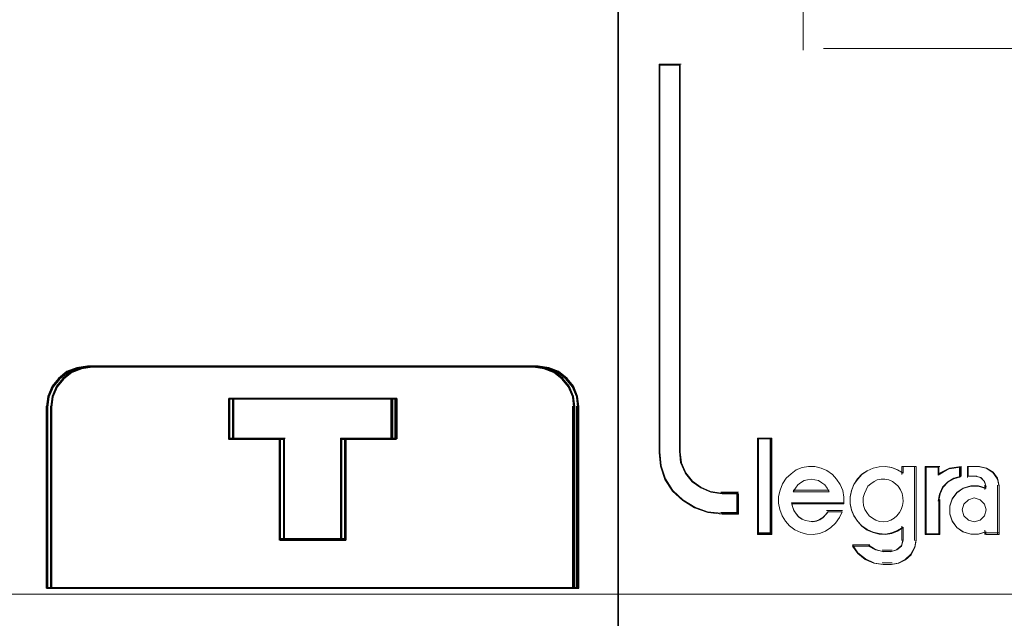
# Model space of a CAD drawing. Header units: centimetres. Extents: x -65222 to -44487, y -149615 to -110728.
# Tile 52 of 98: x -46072 to -46047, y -124473 to -124458. Entities that reach past the tile are written whole.
import ezdxf

# ---------------------------------------------------------------- set-up
doc = ezdxf.new("R2010")
doc.units = ezdxf.units.CM
doc.layers.add('ZRE Tablice', color=7, linetype='Continuous', lineweight=13)
doc.styles.add('CP_ATTR', font='arial.ttf')

# ---------------------------------------------------------------- blocks, each defined once
blk = doc.blocks.new('G$C0389C227')
at = {"layer": 'ZRE Tablice'}
blk.add_line((35.93, 0), (35.914, -81.539), dxfattribs=at)
at = {"layer": 'ZRE Tablice', "lineweight": -3}
for p, q in [((22.332, -57.781), (22.126, -57.947)), ((22.332, -57.781), (22.126, -57.947)), ((22.352, -57.786), (22.137, -57.958)), ((22.432, -57.781), (22.226, -57.947)), ((22.432, -57.781), (22.226, -57.947)), ((22.452, -57.786), (22.237, -57.958)), ((22.572, -57.687), (22.332, -57.781)), ((22.572, -57.687), (22.332, -57.781)), ((22.59, -57.708), (22.351, -57.802)), ((22.601, -57.689), (22.352, -57.786)), ((22.672, -57.687), (22.432, -57.781)), ((22.672, -57.687), (22.432, -57.781)), ((22.69, -57.708), (22.451, -57.802)), ((22.701, -57.689), (22.452, -57.786)), ((22.834, -57.648), (22.572, -57.687)), ((22.834, -57.648), (22.572, -57.687)), ((22.851, -57.67), (22.59, -57.708)), ((22.873, -57.648), (22.601, -57.689)), ((22.934, -57.648), (22.672, -57.687)), ((22.934, -57.648), (22.672, -57.687)), ((22.951, -57.67), (22.69, -57.708)), ((22.973, -57.648), (22.701, -57.689)), ((22.83, -57.648), (33.858, -57.648)), ((33.855, -57.648), (22.834, -57.648)), ((33.855, -57.648), (22.834, -57.648)), ((33.836, -57.67), (22.851, -57.67)), ((22.93, -57.648), (33.958, -57.648)), ((33.955, -57.648), (22.934, -57.648)), ((33.955, -57.648), (22.934, -57.648)), ((33.936, -57.67), (22.951, -57.67)), ((34.086, -57.689), (33.813, -57.648)), ((34.097, -57.708), (33.836, -57.67)), ((34.117, -57.687), (33.855, -57.648)), ((34.117, -57.687), (33.855, -57.648)), ((34.186, -57.689), (33.913, -57.648)), ((34.197, -57.708), (33.936, -57.67)), ((34.217, -57.687), (33.955, -57.648)), ((34.217, -57.687), (33.955, -57.648)), ((34.336, -57.786), (34.086, -57.689)), ((34.336, -57.802), (34.097, -57.708)), ((34.356, -57.781), (34.117, -57.687)), ((34.356, -57.781), (34.117, -57.687)), ((34.436, -57.786), (34.186, -57.689)), ((34.436, -57.802), (34.197, -57.708)), ((34.456, -57.781), (34.217, -57.687)), ((34.456, -57.781), (34.217, -57.687)), ((34.551, -57.958), (34.336, -57.786)), ((34.563, -57.947), (34.356, -57.781)), ((34.563, -57.947), (34.356, -57.781)), ((34.651, -57.958), (34.436, -57.786)), ((34.663, -57.947), (34.456, -57.781)), ((34.663, -57.947), (34.456, -57.781)), ((22.126, -57.947), (21.97, -58.141)), ((22.126, -57.947), (21.97, -58.141)), ((22.137, -57.958), (21.975, -58.159)), ((22.145, -57.966), (21.989, -58.159)), ((22.226, -57.947), (22.07, -58.141)), ((22.226, -57.947), (22.07, -58.141)), ((22.237, -57.958), (22.075, -58.159)), ((22.245, -57.966), (22.089, -58.159)), ((22.351, -57.802), (22.145, -57.966)), ((22.451, -57.802), (22.245, -57.966)), ((34.542, -57.966), (34.336, -57.802)), ((34.642, -57.966), (34.436, -57.802)), ((34.698, -58.159), (34.542, -57.966)), ((34.713, -58.159), (34.551, -57.958)), ((34.719, -58.141), (34.563, -57.947)), ((34.719, -58.141), (34.563, -57.947)), ((34.798, -58.159), (34.642, -57.966)), ((34.813, -58.159), (34.651, -57.958)), ((34.819, -58.141), (34.663, -57.947)), ((34.819, -58.141), (34.663, -57.947)), ((21.97, -58.141), (21.864, -58.39)), ((21.97, -58.141), (21.864, -58.39)), ((21.975, -58.159), (21.865, -58.416)), ((21.989, -58.159), (21.884, -58.406)), ((22.07, -58.141), (21.964, -58.39)), ((22.07, -58.141), (21.964, -58.39)), ((22.075, -58.159), (21.965, -58.416)), ((22.089, -58.159), (21.984, -58.406)), ((34.803, -58.406), (34.698, -58.159)), ((34.823, -58.416), (34.713, -58.159)), ((34.825, -58.39), (34.719, -58.141)), ((34.825, -58.39), (34.719, -58.141)), ((34.903, -58.406), (34.798, -58.159)), ((34.923, -58.416), (34.813, -58.159)), ((34.925, -58.39), (34.819, -58.141)), ((34.925, -58.39), (34.819, -58.141)), ((21.864, -58.39), (21.831, -58.638)), ((21.864, -58.39), (21.831, -58.638)), ((21.865, -58.416), (21.831, -58.674)), ((21.884, -58.406), (21.85, -58.653)), ((21.964, -58.39), (21.931, -58.638)), ((21.964, -58.39), (21.931, -58.638)), ((21.965, -58.416), (21.931, -58.674)), ((21.984, -58.406), (21.95, -58.653)), ((30.363, -58.44), (26.32, -58.44)), ((26.32, -58.44), (26.32, -59.434)), ((30.363, -58.44), (26.32, -58.44)), ((26.32, -58.44), (26.32, -59.434)), ((26.32, -59.434), (26.32, -58.44)), ((26.32, -58.44), (30.363, -58.44)), ((26.32, -59.434), (26.32, -58.44)), ((26.32, -58.44), (30.363, -58.44)), ((26.32, -58.44), (26.32, -59.464)), ((26.32, -58.44), (30.363, -58.44)), ((30.342, -58.46), (26.34, -58.46)), ((26.34, -58.46), (26.34, -59.442)), ((30.342, -58.46), (26.34, -58.46)), ((26.34, -58.46), (26.34, -59.442)), ((30.463, -58.44), (26.42, -58.44)), ((26.42, -58.44), (26.42, -59.434)), ((30.463, -58.44), (26.42, -58.44)), ((26.42, -58.44), (26.42, -59.434)), ((26.42, -59.434), (26.42, -58.44)), ((26.42, -58.44), (30.463, -58.44)), ((26.42, -59.434), (26.42, -58.44)), ((26.42, -58.44), (30.463, -58.44)), ((26.42, -58.44), (26.42, -59.464)), ((26.42, -58.44), (30.463, -58.44)), ((30.442, -58.46), (26.44, -58.46)), ((26.44, -58.46), (26.44, -59.442)), ((30.442, -58.46), (26.44, -58.46)), ((26.44, -58.46), (26.44, -59.442)), ((30.318, -58.44), (30.318, -59.464)), ((30.342, -59.442), (30.342, -58.46)), ((30.342, -59.442), (30.342, -58.46)), ((30.363, -59.434), (30.363, -58.44)), ((30.363, -59.434), (30.363, -58.44)), ((30.363, -58.44), (30.363, -59.434)), ((30.363, -58.44), (30.363, -59.434)), ((30.418, -58.44), (30.418, -59.464)), ((30.442, -59.442), (30.442, -58.46)), ((30.442, -59.442), (30.442, -58.46)), ((30.463, -59.434), (30.463, -58.44)), ((30.463, -59.434), (30.463, -58.44)), ((30.463, -58.44), (30.463, -59.434)), ((30.463, -58.44), (30.463, -59.434)), ((34.831, -58.653), (34.803, -58.406)), ((34.853, -58.674), (34.823, -58.416)), ((34.853, -58.638), (34.825, -58.39)), ((34.853, -58.638), (34.825, -58.39)), ((34.931, -58.653), (34.903, -58.406)), ((34.953, -58.674), (34.923, -58.416)), ((34.953, -58.638), (34.925, -58.39)), ((34.953, -58.638), (34.925, -58.39)), ((21.831, -63.119), (21.831, -58.631)), ((21.831, -58.638), (21.831, -63.119)), ((21.831, -58.638), (21.831, -63.119)), ((21.85, -58.653), (21.85, -63.099)), ((21.931, -63.119), (21.931, -58.631)), ((21.931, -58.638), (21.931, -63.119)), ((21.931, -58.638), (21.931, -63.119)), ((21.95, -58.653), (21.95, -63.099)), ((34.808, -63.119), (34.808, -58.631)), ((34.831, -63.099), (34.831, -58.653)), ((34.853, -63.119), (34.853, -58.638)), ((34.853, -63.119), (34.853, -58.638)), ((34.908, -63.119), (34.908, -58.631)), ((34.931, -63.099), (34.931, -58.653)), ((34.953, -63.119), (34.953, -58.638)), ((34.953, -63.119), (34.953, -58.638)), ((26.32, -59.421), (27.613, -59.421)), ((26.32, -59.434), (27.583, -59.434)), ((26.32, -59.434), (27.583, -59.434)), ((27.583, -59.434), (26.32, -59.434)), ((27.583, -59.434), (26.32, -59.434)), ((26.34, -59.442), (27.59, -59.442)), ((26.34, -59.442), (27.59, -59.442)), ((26.42, -59.421), (27.713, -59.421)), ((26.42, -59.434), (27.683, -59.434)), ((26.42, -59.434), (27.683, -59.434)), ((27.683, -59.434), (26.42, -59.434)), ((27.683, -59.434), (26.42, -59.434)), ((26.44, -59.442), (27.69, -59.442)), ((26.44, -59.442), (27.69, -59.442)), ((27.568, -59.421), (27.568, -61.94)), ((27.583, -59.434), (27.583, -61.94)), ((27.583, -59.434), (27.583, -61.94)), ((27.583, -61.94), (27.583, -59.434)), ((27.583, -61.94), (27.583, -59.434)), ((27.59, -59.442), (27.59, -61.918)), ((27.59, -59.442), (27.59, -61.918)), ((27.668, -59.421), (27.668, -61.94)), ((27.683, -59.434), (27.683, -61.94)), ((27.683, -59.434), (27.683, -61.94)), ((27.683, -61.94), (27.683, -59.434)), ((27.683, -61.94), (27.683, -59.434)), ((27.69, -59.442), (27.69, -61.918)), ((27.69, -59.442), (27.69, -61.918)), ((29.075, -59.421), (29.075, -61.94)), ((29.075, -59.421), (30.363, -59.421)), ((29.097, -61.918), (29.097, -59.442)), ((29.097, -59.442), (30.342, -59.442)), ((29.097, -61.918), (29.097, -59.442)), ((29.097, -59.442), (30.342, -59.442)), ((29.105, -61.94), (29.105, -59.434)), ((29.105, -59.434), (30.363, -59.434)), ((29.105, -61.94), (29.105, -59.434)), ((29.105, -59.434), (30.363, -59.434)), ((29.105, -59.434), (29.105, -61.94)), ((30.363, -59.434), (29.105, -59.434)), ((29.105, -59.434), (29.105, -61.94)), ((30.363, -59.434), (29.105, -59.434)), ((29.175, -59.421), (29.175, -61.94)), ((29.175, -59.421), (30.463, -59.421)), ((29.197, -61.918), (29.197, -59.442)), ((29.197, -59.442), (30.442, -59.442)), ((29.197, -61.918), (29.197, -59.442)), ((29.197, -59.442), (30.442, -59.442)), ((29.205, -61.94), (29.205, -59.434)), ((29.205, -59.434), (30.463, -59.434)), ((29.205, -61.94), (29.205, -59.434)), ((29.205, -59.434), (30.463, -59.434)), ((29.205, -59.434), (29.205, -61.94)), ((30.463, -59.434), (29.205, -59.434)), ((29.205, -59.434), (29.205, -61.94)), ((30.463, -59.434), (29.205, -59.434)), ((27.568, -61.896), (29.118, -61.896)), ((27.668, -61.896), (29.218, -61.896)), ((27.583, -61.94), (29.105, -61.94)), ((27.583, -61.94), (29.105, -61.94)), ((29.105, -61.94), (27.583, -61.94)), ((29.105, -61.94), (27.583, -61.94)), ((27.59, -61.918), (29.097, -61.918)), ((27.59, -61.918), (29.097, -61.918)), ((27.683, -61.94), (29.205, -61.94)), ((27.683, -61.94), (29.205, -61.94)), ((29.205, -61.94), (27.683, -61.94)), ((29.205, -61.94), (27.683, -61.94)), ((27.69, -61.918), (29.197, -61.918)), ((27.69, -61.918), (29.197, -61.918)), ((21.831, -63.119), (34.853, -63.119)), ((21.831, -63.119), (34.853, -63.119)), ((21.85, -63.099), (34.831, -63.099)), ((21.931, -63.119), (34.953, -63.119)), ((21.931, -63.119), (34.953, -63.119)), ((21.95, -63.099), (34.931, -63.099))]:
    blk.add_line(p, q, dxfattribs=at)
blk = doc.blocks.new('G$CF23F35C7')
at = {"layer": 'ZRE Tablice'}
for points in [[(18.323, 0), (0, 0), (0, -83.408), (18.323, -83.408), (18.323, 0)], [(18.323, 0), (0, 0), (0, -83.408), (18.323, -83.408), (18.323, 0)], [(18.302, -0.019), (0.019, -0.019), (0.019, -83.389), (18.302, -83.389), (18.302, -0.019)], [(2.983, -61.312), (2.983, -60.813), (2.573, -60.813), (2.296, -60.774), (2.053, -60.667), (1.839, -60.515), (1.672, -60.308), (1.562, -60.061), (1.533, -59.792), (1.533, -50.221), (1.02, -50.221), (1.02, -59.792), (1.054, -60.134), (1.164, -60.459), (1.349, -60.745), (1.603, -60.981), (1.897, -61.161), (2.22, -61.273), (2.573, -61.312), (2.983, -61.312)], [(2.983, -61.312), (2.983, -60.813), (2.573, -60.813), (2.296, -60.774), (2.053, -60.667), (1.839, -60.515), (1.672, -60.308), (1.562, -60.061), (1.533, -59.792), (1.533, -50.221), (1.02, -50.221), (1.02, -59.792), (1.054, -60.134), (1.164, -60.459), (1.349, -60.745), (1.603, -60.981), (1.897, -61.161), (2.22, -61.273), (2.573, -61.312), (2.983, -61.312)], [(2.964, -61.293), (2.964, -60.795), (2.562, -60.795), (2.29, -60.756), (2.052, -60.65), (1.843, -60.499), (1.678, -60.292), (1.571, -60.046), (1.542, -59.778), (1.542, -50.241), (1.039, -50.241), (1.039, -59.778), (1.073, -60.119), (1.18, -60.443), (1.361, -60.728), (1.61, -60.963), (1.899, -61.142), (2.216, -61.254), (2.562, -61.293), (2.964, -61.293)], [(3.803, -61.816), (3.803, -59.438), (3.451, -59.438), (3.451, -61.816), (3.803, -61.816)], [(3.784, -61.797), (3.784, -59.457), (3.47, -59.457), (3.47, -61.797), (3.784, -61.797)], [(3.967, -61.043), (3.996, -61.197), (4.053, -61.352), (4.135, -61.484), (4.239, -61.604), (4.366, -61.702), (4.517, -61.77), (4.662, -61.805), (4.819, -61.816), (4.975, -61.788), (5.126, -61.73), (5.259, -61.644), (5.369, -61.535), (5.468, -61.398), (5.537, -61.255), (5.184, -61.255), (5.126, -61.329), (5.056, -61.398), (4.975, -61.449), (4.9, -61.478), (4.813, -61.495), (4.72, -61.484), (4.633, -61.467), (4.546, -61.438), (4.465, -61.381), (4.407, -61.312), (4.349, -61.232), (4.32, -61.146), (4.291, -61.06), (5.578, -61.06), (5.578, -60.894), (5.549, -60.728), (5.485, -60.584), (5.398, -60.447), (5.294, -60.332), (5.155, -60.235), (5.016, -60.177), (4.859, -60.137), (4.703, -60.137), (4.546, -60.166), (4.401, -60.223), (4.274, -60.321), (4.152, -60.43), (4.065, -60.567), (4.007, -60.722), (3.967, -60.877), (3.967, -61.043)], [(5.824, -60.581), (5.766, -60.734), (5.737, -60.888), (5.737, -61.053), (5.766, -61.206), (5.824, -61.348), (5.917, -61.485), (6.021, -61.598), (6.149, -61.695), (6.299, -61.757), (6.444, -61.792), (6.601, -61.803), (6.752, -61.775), (6.897, -61.718), (7.036, -61.632), (7.036, -61.956), (6.995, -62.099), (6.885, -62.195), (6.752, -62.235), (6.543, -62.235), (6.357, -62.195), (6.189, -62.099), (5.789, -62.099), (5.923, -62.286), (6.102, -62.428), (6.317, -62.525), (6.543, -62.553), (6.752, -62.553), (6.937, -62.525), (7.099, -62.44), (7.239, -62.315), (7.326, -62.138), (7.36, -61.956), (7.36, -60.137), (7.036, -60.137), (7.036, -60.302), (6.897, -60.217), (6.752, -60.166), (6.601, -60.137), (6.444, -60.149), (6.299, -60.177), (6.149, -60.245), (6.021, -60.331), (5.917, -60.444), (5.824, -60.581)], [(7.586, -60.137), (7.586, -61.816), (7.918, -61.816), (7.918, -60.974), (7.948, -60.808), (8.025, -60.642), (8.15, -60.516), (8.298, -60.43), (8.47, -60.378), (8.47, -60.137), (8.179, -60.177), (7.918, -60.315), (7.918, -60.137), (7.586, -60.137)], [(7.605, -60.156), (7.605, -61.797), (7.923, -61.797), (7.923, -60.974), (7.951, -60.812), (8.025, -60.649), (8.145, -60.526), (8.286, -60.442), (8.451, -60.392), (8.451, -60.156), (8.173, -60.196), (7.923, -60.33), (7.923, -60.156), (7.605, -60.156)], [(8.248, -60.945), (8.19, -61.117), (8.19, -61.312), (8.248, -61.484), (8.366, -61.644), (8.512, -61.747), (8.706, -61.805), (8.893, -61.805), (9.081, -61.747), (9.081, -61.816), (9.409, -61.816), (9.409, -60.613), (9.368, -60.43), (9.257, -60.275), (9.098, -60.177), (8.911, -60.137), (8.641, -60.137), (8.641, -60.378), (8.834, -60.378), (8.952, -60.407), (9.04, -60.498), (9.081, -60.613), (9.081, -60.682), (8.893, -60.624), (8.706, -60.624), (8.512, -60.682), (8.366, -60.791), (8.248, -60.945)], [(5.164, -60.669), (5.212, -60.765), (4.328, -60.765), (4.381, -60.669), (4.441, -60.592), (4.512, -60.541), (4.601, -60.483), (4.684, -60.464), (4.773, -60.451), (4.862, -60.464), (4.951, -60.483), (5.034, -60.541), (5.105, -60.592), (5.164, -60.669)], [(5.212, -60.765), (4.328, -60.765), (4.381, -60.669), (4.441, -60.592), (4.512, -60.541), (4.601, -60.483), (4.684, -60.464), (4.773, -60.451), (4.862, -60.464), (4.951, -60.483), (5.034, -60.541), (5.105, -60.592), (5.164, -60.669), (5.212, -60.765)], [(6.543, -61.502), (6.643, -61.491), (6.732, -61.462), (6.814, -61.415), (6.885, -61.357), (6.95, -61.276), (6.991, -61.2), (7.021, -61.102), (7.044, -61.003), (7.032, -60.904), (7.015, -60.805), (6.973, -60.718), (6.92, -60.625), (6.85, -60.562), (6.773, -60.509), (6.684, -60.469), (6.59, -60.451), (6.501, -60.451), (6.401, -60.469), (6.325, -60.509), (6.242, -60.562), (6.171, -60.625), (6.124, -60.718), (6.083, -60.805), (6.053, -60.904), (6.053, -61.003), (6.065, -61.102), (6.094, -61.2), (6.142, -61.276), (6.201, -61.357), (6.283, -61.415), (6.366, -61.462), (6.454, -61.491), (6.543, -61.502)], [(6.95, -61.276), (6.885, -61.357), (6.814, -61.415), (6.732, -61.462), (6.643, -61.491), (6.543, -61.502), (6.454, -61.491), (6.366, -61.462), (6.283, -61.415), (6.201, -61.357), (6.142, -61.276), (6.094, -61.2), (6.065, -61.102), (6.053, -61.003), (6.053, -60.904), (6.083, -60.805), (6.124, -60.718), (6.171, -60.625), (6.242, -60.562), (6.325, -60.509), (6.401, -60.469), (6.501, -60.451), (6.59, -60.451), (6.684, -60.469), (6.773, -60.509), (6.85, -60.562), (6.92, -60.625), (6.973, -60.718), (7.015, -60.805), (7.032, -60.904), (7.044, -61.003), (7.021, -61.102), (6.991, -61.2), (6.95, -61.276)], [(6.124, -60.718), (6.171, -60.625), (6.242, -60.562), (6.325, -60.509), (6.401, -60.469), (6.501, -60.451), (6.59, -60.451), (6.684, -60.469), (6.773, -60.509), (6.85, -60.562), (6.92, -60.625), (6.973, -60.718), (7.015, -60.805), (7.032, -60.904), (7.044, -61.003), (7.021, -61.102), (6.991, -61.2), (6.95, -61.276), (6.885, -61.357), (6.814, -61.415), (6.732, -61.462), (6.643, -61.491), (6.543, -61.502), (6.454, -61.491), (6.366, -61.462), (6.283, -61.415), (6.201, -61.357), (6.142, -61.276), (6.094, -61.2), (6.065, -61.102), (6.053, -61.003), (6.053, -60.904), (6.083, -60.805), (6.124, -60.718)], [(9.09, -61.209), (9.048, -61.065), (8.939, -60.957), (8.793, -60.915), (8.648, -60.957), (8.539, -61.065), (8.496, -61.209), (8.539, -61.352), (8.648, -61.46), (8.793, -61.502), (8.939, -61.46), (9.048, -61.352), (9.09, -61.209)], [(9.048, -61.065), (9.09, -61.209), (9.048, -61.352), (8.939, -61.46), (8.793, -61.502), (8.648, -61.46), (8.539, -61.352), (8.496, -61.209), (8.539, -61.065), (8.648, -60.957), (8.793, -60.915), (8.939, -60.957), (9.048, -61.065)], [(8.496, -61.209), (8.539, -61.065), (8.648, -60.957), (8.793, -60.915), (8.939, -60.957), (9.048, -61.065), (9.09, -61.209), (9.048, -61.352), (8.939, -61.46), (8.793, -61.502), (8.648, -61.46), (8.539, -61.352), (8.496, -61.209)]]:
    blk.add_lwpolyline(points, close=True, dxfattribs=at)
for points in [[(4.57, -48.215), (4.57, -49.872)], [(5.074, -49.829), (13.249, -49.829)], [(1.02, -50.221), (1.02, -59.797)], [(1.02, -50.221), (1.564, -50.221)], [(1.521, -50.221), (1.521, -59.797)], [(3.451, -59.438), (3.451, -61.816)], [(3.451, -59.438), (3.803, -59.438)], [(3.762, -59.438), (3.762, -61.816)], [(1.02, -59.757), (1.054, -60.107), (1.165, -60.44), (1.35, -60.732), (1.606, -60.973), (1.902, -61.157), (2.227, -61.272), (2.581, -61.312)], [(1.521, -59.757), (1.55, -60.036), (1.662, -60.292), (1.833, -60.507), (2.051, -60.664), (2.298, -60.774), (2.581, -60.815)], [(5.578, -61.06), (5.578, -60.894), (5.549, -60.728), (5.485, -60.584), (5.398, -60.447), (5.294, -60.332), (5.155, -60.235), (5.016, -60.177), (4.859, -60.137), (4.703, -60.137), (4.546, -60.166), (4.401, -60.223), (4.274, -60.321), (4.152, -60.43), (4.065, -60.567), (4.007, -60.722), (3.967, -60.877), (3.967, -61.043), (3.996, -61.197), (4.053, -61.352), (4.135, -61.484), (4.239, -61.604), (4.366, -61.702), (4.517, -61.77), (4.662, -61.805), (4.819, -61.816), (4.975, -61.788), (5.126, -61.73), (5.259, -61.644), (5.369, -61.535), (5.468, -61.398), (5.537, -61.255)], [(7.044, -60.304), (6.904, -60.218), (6.758, -60.166), (6.607, -60.137), (6.449, -60.149), (6.303, -60.177), (6.151, -60.246), (6.023, -60.332), (5.918, -60.447), (5.825, -60.584), (5.766, -60.739), (5.737, -60.894), (5.737, -61.06), (5.766, -61.215), (5.825, -61.358), (5.918, -61.495), (6.023, -61.61), (6.151, -61.707), (6.303, -61.77), (6.449, -61.805), (6.607, -61.816), (6.758, -61.788), (6.904, -61.73), (7.044, -61.644)], [(7.004, -60.137), (7.004, -60.339)], [(7.004, -60.137), (7.36, -60.137)], [(7.32, -60.137), (7.32, -61.966)], [(7.586, -60.137), (7.586, -61.816)], [(7.586, -60.137), (7.943, -60.137)], [(8.47, -60.137), (8.171, -60.186), (7.902, -60.351)], [(7.902, -60.137), (7.902, -60.351)], [(8.427, -60.137), (8.427, -60.413)], [(8.627, -60.137), (8.627, -60.413)], [(8.926, -60.137), (8.627, -60.137)], [(9.409, -60.641), (9.366, -60.447), (9.249, -60.283), (9.083, -60.18), (8.886, -60.137)], [(5.212, -60.765), (5.164, -60.669), (5.105, -60.592), (5.034, -60.541), (4.951, -60.483), (4.862, -60.464), (4.773, -60.451), (4.684, -60.464), (4.601, -60.483), (4.512, -60.541), (4.441, -60.592), (4.381, -60.669), (4.328, -60.765)], [(8.47, -60.373), (8.293, -60.426), (8.14, -60.516), (8.012, -60.647), (7.933, -60.82), (7.902, -60.993)], [(8.627, -60.373), (8.853, -60.373)], [(9.09, -60.641), (9.044, -60.51), (8.945, -60.406), (8.812, -60.373)], [(9.09, -60.671), (8.901, -60.613), (8.711, -60.613), (8.516, -60.671), (8.367, -60.781), (8.249, -60.937), (8.19, -61.11), (8.19, -61.307), (8.249, -61.48), (8.367, -61.642), (8.516, -61.746), (8.711, -61.804), (8.901, -61.804), (9.09, -61.746)], [(9.05, -60.601), (9.05, -60.708)], [(9.369, -60.601), (9.369, -61.816)], [(2.541, -60.775), (2.983, -60.775)], [(2.942, -60.775), (2.942, -61.312)], [(2.942, -60.775), (2.942, -61.312)], [(4.328, -60.725), (5.212, -60.725)], [(4.283, -61.036), (5.578, -61.036)], [(4.283, -61.036), (4.312, -61.128), (4.342, -61.22), (4.401, -61.306), (4.46, -61.38), (4.543, -61.441), (4.632, -61.472), (4.721, -61.49), (4.816, -61.502), (4.905, -61.484), (4.982, -61.453), (5.065, -61.398), (5.136, -61.324), (5.195, -61.245)], [(7.586, -61.816), (7.943, -61.816), (7.943, -60.953)], [(2.541, -61.272), (2.983, -61.272)], [(5.152, -61.226), (5.54, -61.226)], [(7.004, -61.607), (7.004, -61.966)], [(3.451, -61.776), (3.803, -61.776)], [(9.05, -61.707), (9.05, -61.816)], [(9.05, -61.776), (9.409, -61.776)], [(5.787, -62.066), (5.924, -62.267), (6.11, -62.419), (6.331, -62.523), (6.564, -62.553)], [(5.787, -62.066), (6.217, -62.066)], [(6.177, -62.066), (6.361, -62.189), (6.564, -62.239)], [(6.726, -62.553), (6.919, -62.523), (7.088, -62.434), (7.233, -62.302), (7.324, -62.117), (7.36, -61.926)], [(6.726, -62.239), (6.875, -62.195), (6.999, -62.086), (7.044, -61.926)], [(6.521, -62.199), (6.766, -62.199)], [(6.766, -62.513), (6.521, -62.513)]]:
    blk.add_lwpolyline(points, dxfattribs=at)
blk = doc.blocks.new('G$C99D3220B')
at = {"color": 1}
blk.add_line((107.999, 264.545), (-108.001, 264.545), dxfattribs=at)
at = {"color": 1, "style": 'CP_ATTR', "flags": 9}
for tag, p in [('EL-STATUS', (-155.024, -0.019)), ('FUNCTION', (-155.024, -0.019)), ('ARTICLE-2', (-155.024, -0.018)), ('ARTICLE-1', (-155.024, -0.018)), ('WEIGHT', (-155.024, -0.018)), ('CURRENT', (-155.024, -0.018)), ('LINK', (-155.024, -0.018)), ('OTHER', (-155.024, -0.018)), ('CHARACTER', (-155.024, -0.018)), ('POWER', (-155.024, -0.018)), ('VOLTAGE', (-155.024, -0.018)), ('PRODUCER', (-155.024, -0.018)), ('ORDER-NO', (-155.024, -0.018)), ('PRODUCT-TYPE', (-155.024, -0.018)), ('ARTICLE', (-155.024, -0.018)), ('GROUP', (-155.024, -0.018)), ('NUMBER', (-155.024, -0.018)), ('NAME', (-155.024, -0.018)), ('IP', (-155.023, -0.018))]:
    blk.add_attdef(tag, p, '', height=0.00005, dxfattribs=at)

msp = doc.modelspace()

# ---------------------------------------------------------------- block references
at = {"layer": 'ZRE Tablice', "color": 1}
for name, p in [('G$C99D3220B', (-46109.883, -124736.67)), ('G$CF23F35C7', (-46056.965, -124408.836))]:
    msp.add_blockref(name, p, dxfattribs=at)
at = {"layer": 'ZRE Tablice'}
msp.add_blockref('G$C0389C227', (-46092.877, -124408.855), dxfattribs=at)

doc.saveas('drawing.dxf')
